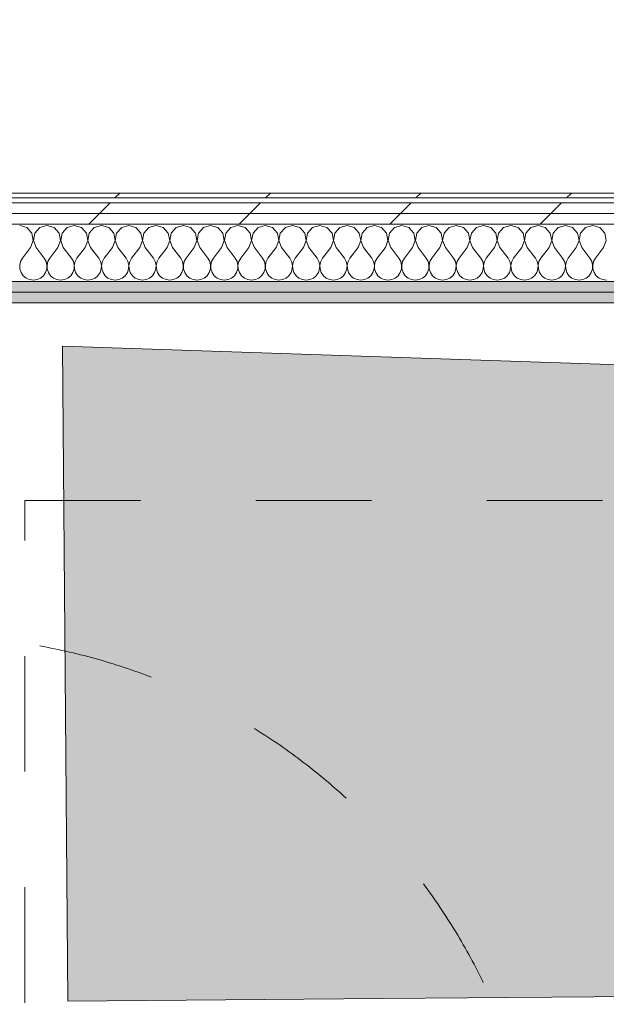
# Model space of a CAD drawing. Header units: millimetres. Extents: x -30280 to 19093, y -17460 to 4378.
# Tile 185 of 188: x -2950 to -2233, y -14665 to -13463. Entities that reach past the tile are written whole.
import ezdxf

# ---------------------------------------------------------------- set-up
doc = ezdxf.new("R2010")
doc.units = ezdxf.units.MM
doc.header["$MEASUREMENT"] = 0
for name, pattern in [('Rayas Pequeñas', [282.222222, 141.111111, -141.111111]), ('Rayas_2', [282.222222, 141.111111, -141.111111]), ('Wipeout_Contour', [1000, 0, -1000])]:
    doc.linetypes.add(name, pattern=pattern)
for name, color, linetype, lineweight in [('Nuevo_01 2D_Mobiliari_Pluma_Nº__101', 252, 'Continuous', 5), ('Nuevo_01_2D Trames_Pluma_Nº__1', 7, 'Continuous', 5), ('Nuevo_01_2D Trames_Pluma_Nº__19', 255, 'Continuous', 9), ('Nuevo_06_COT_Generals_Pluma_Nº__1', 7, 'Continuous', 5), ('Nuevo_08_E_Envans secs_Pluma_Nº__1', 7, 'Continuous', 5)]:
    doc.layers.add(name, color=color, linetype=linetype, lineweight=lineweight)
doc.layers.add('Nuevo_06_COT_Generals', color=7, linetype='Continuous')
doc.layers.add('Nuevo_08_E_Envans secs', color=7, linetype='Continuous')
for name, color, linetype, lineweight, true_color in [('Nuevo_08_E_Envans secs_Pluma_Nº__102', 7, 'Continuous', 5, 0xcccccc), ('Nuevo_08_E_Envans secs_Pluma_Nº__171', 171, 'Continuous', 13, 0xaaaaff), ('Nuevo_08_E_Envans secs_Pluma_Nº__177', 7, 'Continuous', 15, 0xf7e046), ('Nuevo_08_E_Envans secs_Pluma_Nº__79', 7, 'Continuous', 5, 0xaaffd5)]:
    doc.layers.add(name, color=color, linetype=linetype, lineweight=lineweight, true_color=true_color)
doc.styles.add('Estilo_Generado_1', font='txt')
doc.linetypes.add('Sketch', pattern='A,0,[1,A.09 Planta 1. Replanteig1.Shx,S=15.873016,R=0,X=0,Y=4.996e-16],-2000,0', length=2000)
doc.dimstyles.new('Estilo_Generado__1', dxfattribs={"dimtxt": 100, "dimasz": 38, "dimexe": 0.18, "dimexo": 300, "dimgap": 0, "dimtad": 1, "dimtih": 1, "dimtoh": 1, "dimlfac": 0.001, "dimzin": 0, "dimdsep": 46, "dimtxsty": 'Estilo_Generado_1', "dimblk": 'ARROWHEAD_2', "dimblk1": 'ARROWHEAD_2', "dimblk2": 'ARROWHEAD_2', "dimcen": 0.09, "dimclrd": 7, "dimclre": 7, "dimclrt": 7, "dimadec": 0, "dimazin": 0, "dimtfac": 1, "dimtdec": 4, "dimtmove": 0, "dimatfit": 3, "dimfxl": 0, "dimtolj": 1, "dimtzin": 0, "dimarcsym": 0})
pattern_1 = [(45, (0, 0), (-183.8478, 183.8478), [195, -65]), (45, (7e-14, 183.85), (-183.8478, 183.8478), [195, -65])]

# ---------------------------------------------------------------- blocks, each defined once
blk = doc.blocks.new('*X215')
at = {"layer": 'Nuevo_08_E_Envans secs_Pluma_Nº__102', "color": 254, "linetype": 'Continuous', "lineweight": 5, "true_color": 0xcccccc}
for p, q in [((-2941.2, -13716.7), (-2950, -13714.2)), ((-2935.1, -13723.4), (-2941.2, -13716.7)), ((-2925.4, -13716.7), (-2931.6, -13723.4)), ((-2916.7, -13714.2), (-2925.4, -13716.7)), ((-2907.9, -13716.7), (-2916.7, -13714.2)), ((-2901.8, -13723.4), (-2907.9, -13716.7)), ((-2892.1, -13716.7), (-2898.2, -13723.4)), ((-2883.3, -13714.2), (-2892.1, -13716.7)), ((-2874.6, -13716.7), (-2883.3, -13714.2)), ((-2868.4, -13723.4), (-2874.6, -13716.7)), ((-2858.8, -13716.7), (-2864.9, -13723.4)), ((-2850, -13714.2), (-2858.8, -13716.7)), ((-2841.2, -13716.7), (-2850, -13714.2)), ((-2835.1, -13723.4), (-2841.2, -13716.7)), ((-2825.4, -13716.7), (-2831.6, -13723.4)), ((-2816.7, -13714.2), (-2825.4, -13716.7)), ((-2807.9, -13716.7), (-2816.7, -13714.2)), ((-2801.8, -13723.4), (-2807.9, -13716.7)), ((-2792.1, -13716.7), (-2798.2, -13723.4)), ((-2783.3, -13714.2), (-2792.1, -13716.7)), ((-2774.6, -13716.7), (-2783.3, -13714.2)), ((-2768.4, -13723.4), (-2774.6, -13716.7)), ((-2758.8, -13716.7), (-2764.9, -13723.4)), ((-2750, -13714.2), (-2758.8, -13716.7)), ((-2741.2, -13716.7), (-2750, -13714.2)), ((-2735.1, -13723.4), (-2741.2, -13716.7)), ((-2725.4, -13716.7), (-2731.6, -13723.4)), ((-2716.7, -13714.2), (-2725.4, -13716.7)), ((-2707.9, -13716.7), (-2716.7, -13714.2)), ((-2701.8, -13723.4), (-2707.9, -13716.7)), ((-2692.1, -13716.7), (-2698.2, -13723.4)), ((-2683.3, -13714.2), (-2692.1, -13716.7)), ((-2674.6, -13716.7), (-2683.3, -13714.2)), ((-2668.4, -13723.4), (-2674.6, -13716.7)), ((-2658.8, -13716.7), (-2664.9, -13723.4)), ((-2650, -13714.2), (-2658.8, -13716.7)), ((-2641.2, -13716.7), (-2650, -13714.2)), ((-2635.1, -13723.4), (-2641.2, -13716.7)), ((-2625.4, -13716.7), (-2631.6, -13723.4)), ((-2616.7, -13714.2), (-2625.4, -13716.7)), ((-2607.9, -13716.7), (-2616.7, -13714.2)), ((-2601.8, -13723.4), (-2607.9, -13716.7)), ((-2592.1, -13716.7), (-2598.2, -13723.4)), ((-2583.3, -13714.2), (-2592.1, -13716.7)), ((-2574.6, -13716.7), (-2583.3, -13714.2)), ((-2568.4, -13723.4), (-2574.6, -13716.7)), ((-2558.8, -13716.7), (-2564.9, -13723.4)), ((-2550, -13714.2), (-2558.8, -13716.7)), ((-2541.2, -13716.7), (-2550, -13714.2)), ((-2535.1, -13723.4), (-2541.2, -13716.7)), ((-2525.4, -13716.7), (-2531.6, -13723.4)), ((-2516.7, -13714.2), (-2525.4, -13716.7)), ((-2507.9, -13716.7), (-2516.7, -13714.2)), ((-2501.8, -13723.4), (-2507.9, -13716.7)), ((-2492.1, -13716.7), (-2498.2, -13723.4)), ((-2483.3, -13714.2), (-2492.1, -13716.7)), ((-2474.6, -13716.7), (-2483.3, -13714.2)), ((-2468.4, -13723.4), (-2474.6, -13716.7)), ((-2458.8, -13716.7), (-2464.9, -13723.4)), ((-2450, -13714.2), (-2458.8, -13716.7)), ((-2441.2, -13716.7), (-2450, -13714.2)), ((-2435.1, -13723.4), (-2441.2, -13716.7)), ((-2425.4, -13716.7), (-2431.6, -13723.4)), ((-2416.7, -13714.2), (-2425.4, -13716.7)), ((-2407.9, -13716.7), (-2416.7, -13714.2)), ((-2401.8, -13723.4), (-2407.9, -13716.7)), ((-2392.1, -13716.7), (-2398.2, -13723.4)), ((-2383.3, -13714.2), (-2392.1, -13716.7)), ((-2374.6, -13716.7), (-2383.3, -13714.2)), ((-2368.4, -13723.4), (-2374.6, -13716.7)), ((-2358.8, -13716.7), (-2364.9, -13723.4)), ((-2350, -13714.2), (-2358.8, -13716.7)), ((-2341.2, -13716.7), (-2350, -13714.2)), ((-2335.1, -13723.4), (-2341.2, -13716.7)), ((-2325.4, -13716.7), (-2331.6, -13723.4)), ((-2316.7, -13714.2), (-2325.4, -13716.7)), ((-2307.9, -13716.7), (-2316.7, -13714.2)), ((-2301.8, -13723.4), (-2307.9, -13716.7)), ((-2292.1, -13716.7), (-2298.2, -13723.4)), ((-2283.3, -13714.2), (-2292.1, -13716.7)), ((-2274.6, -13716.7), (-2283.3, -13714.2)), ((-2268.4, -13723.4), (-2274.6, -13716.7)), ((-2258.8, -13716.7), (-2264.9, -13723.4)), ((-2250, -13714.2), (-2258.8, -13716.7)), ((-2241.2, -13716.7), (-2250, -13714.2)), ((-2235.1, -13723.4), (-2241.2, -13716.7)), ((-2936.7, -13740.9), (-2933.4, -13732.4)), ((-2933.4, -13732.4), (-2935.1, -13723.4)), ((-2931.6, -13723.4), (-2933.3, -13732.4)), ((-2933.3, -13732.4), (-2930, -13740.9)), ((-2903.3, -13740.9), (-2900.1, -13732.4)), ((-2900.1, -13732.4), (-2901.8, -13723.4)), ((-2898.2, -13723.4), (-2899.9, -13732.4)), ((-2899.9, -13732.4), (-2896.7, -13740.9)), ((-2870, -13740.9), (-2866.7, -13732.4)), ((-2866.7, -13732.4), (-2868.4, -13723.4)), ((-2864.9, -13723.4), (-2866.6, -13732.4)), ((-2866.6, -13732.4), (-2863.3, -13740.9)), ((-2836.7, -13740.9), (-2833.4, -13732.4)), ((-2833.4, -13732.4), (-2835.1, -13723.4)), ((-2831.6, -13723.4), (-2833.3, -13732.4)), ((-2833.3, -13732.4), (-2830, -13740.9)), ((-2803.3, -13740.9), (-2800.1, -13732.4)), ((-2800.1, -13732.4), (-2801.8, -13723.4)), ((-2798.2, -13723.4), (-2799.9, -13732.4)), ((-2799.9, -13732.4), (-2796.7, -13740.9)), ((-2770, -13740.9), (-2766.7, -13732.4)), ((-2766.7, -13732.4), (-2768.4, -13723.4)), ((-2764.9, -13723.4), (-2766.6, -13732.4)), ((-2766.6, -13732.4), (-2763.3, -13740.9)), ((-2736.7, -13740.9), (-2733.4, -13732.4)), ((-2733.4, -13732.4), (-2735.1, -13723.4)), ((-2731.6, -13723.4), (-2733.3, -13732.4)), ((-2733.3, -13732.4), (-2730, -13740.9)), ((-2703.3, -13740.9), (-2700.1, -13732.4)), ((-2700.1, -13732.4), (-2701.8, -13723.4)), ((-2698.2, -13723.4), (-2699.9, -13732.4)), ((-2699.9, -13732.4), (-2696.7, -13740.9)), ((-2670, -13740.9), (-2666.7, -13732.4)), ((-2666.7, -13732.4), (-2668.4, -13723.4)), ((-2664.9, -13723.4), (-2666.6, -13732.4)), ((-2666.6, -13732.4), (-2663.3, -13740.9)), ((-2636.7, -13740.9), (-2633.4, -13732.4)), ((-2633.4, -13732.4), (-2635.1, -13723.4)), ((-2631.6, -13723.4), (-2633.3, -13732.4)), ((-2633.3, -13732.4), (-2630, -13740.9)), ((-2603.3, -13740.9), (-2600.1, -13732.4)), ((-2600.1, -13732.4), (-2601.8, -13723.4)), ((-2598.2, -13723.4), (-2599.9, -13732.4)), ((-2599.9, -13732.4), (-2596.7, -13740.9)), ((-2570, -13740.9), (-2566.7, -13732.4)), ((-2566.7, -13732.4), (-2568.4, -13723.4)), ((-2564.9, -13723.4), (-2566.6, -13732.4)), ((-2566.6, -13732.4), (-2563.3, -13740.9)), ((-2536.7, -13740.9), (-2533.4, -13732.4)), ((-2533.4, -13732.4), (-2535.1, -13723.4)), ((-2531.6, -13723.4), (-2533.3, -13732.4)), ((-2533.3, -13732.4), (-2530, -13740.9)), ((-2503.3, -13740.9), (-2500.1, -13732.4)), ((-2500.1, -13732.4), (-2501.8, -13723.4)), ((-2498.2, -13723.4), (-2499.9, -13732.4)), ((-2499.9, -13732.4), (-2496.7, -13740.9)), ((-2470, -13740.9), (-2466.7, -13732.4)), ((-2466.7, -13732.4), (-2468.4, -13723.4)), ((-2464.9, -13723.4), (-2466.6, -13732.4)), ((-2466.6, -13732.4), (-2463.3, -13740.9)), ((-2436.7, -13740.9), (-2433.4, -13732.4)), ((-2433.4, -13732.4), (-2435.1, -13723.4)), ((-2431.6, -13723.4), (-2433.3, -13732.4)), ((-2433.3, -13732.4), (-2430, -13740.9)), ((-2403.3, -13740.9), (-2400.1, -13732.4)), ((-2400.1, -13732.4), (-2401.8, -13723.4)), ((-2398.2, -13723.4), (-2399.9, -13732.4)), ((-2399.9, -13732.4), (-2396.7, -13740.9)), ((-2370, -13740.9), (-2366.7, -13732.4)), ((-2366.7, -13732.4), (-2368.4, -13723.4)), ((-2364.9, -13723.4), (-2366.6, -13732.4)), ((-2366.6, -13732.4), (-2363.3, -13740.9)), ((-2336.7, -13740.9), (-2333.4, -13732.4)), ((-2333.4, -13732.4), (-2335.1, -13723.4)), ((-2331.6, -13723.4), (-2333.3, -13732.4)), ((-2333.3, -13732.4), (-2330, -13740.9)), ((-2303.3, -13740.9), (-2300.1, -13732.4)), ((-2300.1, -13732.4), (-2301.8, -13723.4)), ((-2298.2, -13723.4), (-2299.9, -13732.4)), ((-2299.9, -13732.4), (-2296.7, -13740.9)), ((-2270, -13740.9), (-2266.7, -13732.4)), ((-2266.7, -13732.4), (-2268.4, -13723.4)), ((-2264.9, -13723.4), (-2266.6, -13732.4)), ((-2266.6, -13732.4), (-2263.3, -13740.9)), ((-2236.7, -13740.9), (-2233.4, -13732.4)), ((-2233.4, -13732.4), (-2235.1, -13723.4)), ((-2936.7, -13740.9), (-2946.7, -13754.2)), ((-2930, -13740.9), (-2920, -13754.2)), ((-2903.3, -13740.9), (-2913.3, -13754.2)), ((-2896.7, -13740.9), (-2886.7, -13754.2)), ((-2870, -13740.9), (-2880, -13754.2)), ((-2863.3, -13740.9), (-2853.3, -13754.2)), ((-2836.7, -13740.9), (-2846.7, -13754.2)), ((-2830, -13740.9), (-2820, -13754.2)), ((-2803.3, -13740.9), (-2813.3, -13754.2)), ((-2796.7, -13740.9), (-2786.7, -13754.2)), ((-2770, -13740.9), (-2780, -13754.2)), ((-2763.3, -13740.9), (-2753.3, -13754.2)), ((-2736.7, -13740.9), (-2746.7, -13754.2)), ((-2730, -13740.9), (-2720, -13754.2)), ((-2703.3, -13740.9), (-2713.3, -13754.2)), ((-2696.7, -13740.9), (-2686.7, -13754.2)), ((-2670, -13740.9), (-2680, -13754.2)), ((-2663.3, -13740.9), (-2653.3, -13754.2)), ((-2636.7, -13740.9), (-2646.7, -13754.2)), ((-2630, -13740.9), (-2620, -13754.2)), ((-2603.3, -13740.9), (-2613.3, -13754.2)), ((-2596.7, -13740.9), (-2586.7, -13754.2)), ((-2570, -13740.9), (-2580, -13754.2)), ((-2563.3, -13740.9), (-2553.3, -13754.2)), ((-2536.7, -13740.9), (-2546.7, -13754.2)), ((-2530, -13740.9), (-2520, -13754.2)), ((-2503.3, -13740.9), (-2513.3, -13754.2)), ((-2496.7, -13740.9), (-2486.7, -13754.2)), ((-2470, -13740.9), (-2480, -13754.2)), ((-2463.3, -13740.9), (-2453.3, -13754.2)), ((-2436.7, -13740.9), (-2446.7, -13754.2)), ((-2430, -13740.9), (-2420, -13754.2)), ((-2403.3, -13740.9), (-2413.3, -13754.2)), ((-2396.7, -13740.9), (-2386.7, -13754.2)), ((-2370, -13740.9), (-2380, -13754.2)), ((-2363.3, -13740.9), (-2353.3, -13754.2)), ((-2336.7, -13740.9), (-2346.7, -13754.2)), ((-2330, -13740.9), (-2320, -13754.2)), ((-2303.3, -13740.9), (-2313.3, -13754.2)), ((-2296.7, -13740.9), (-2286.7, -13754.2)), ((-2270, -13740.9), (-2280, -13754.2)), ((-2263.3, -13740.9), (-2253.3, -13754.2)), ((-2236.7, -13740.9), (-2246.7, -13754.2)), ((-2948.9, -13758.3), (-2949.9, -13762.7)), ((-2946.7, -13754.2), (-2948.9, -13758.3)), ((-2917.8, -13758.3), (-2920, -13754.2)), ((-2916.7, -13762.7), (-2917.8, -13758.3)), ((-2915.6, -13758.3), (-2916.6, -13762.7)), ((-2913.3, -13754.2), (-2915.6, -13758.3)), ((-2884.4, -13758.3), (-2886.7, -13754.2)), ((-2883.4, -13762.7), (-2884.4, -13758.3)), ((-2882.2, -13758.3), (-2883.3, -13762.7)), ((-2880, -13754.2), (-2882.2, -13758.3)), ((-2851.1, -13758.3), (-2853.3, -13754.2)), ((-2850.1, -13762.7), (-2851.1, -13758.3)), ((-2848.9, -13758.3), (-2849.9, -13762.7)), ((-2846.7, -13754.2), (-2848.9, -13758.3)), ((-2817.8, -13758.3), (-2820, -13754.2)), ((-2816.7, -13762.7), (-2817.8, -13758.3)), ((-2815.6, -13758.3), (-2816.6, -13762.7)), ((-2813.3, -13754.2), (-2815.6, -13758.3)), ((-2784.4, -13758.3), (-2786.7, -13754.2)), ((-2783.4, -13762.7), (-2784.4, -13758.3)), ((-2782.2, -13758.3), (-2783.3, -13762.7)), ((-2780, -13754.2), (-2782.2, -13758.3)), ((-2751.1, -13758.3), (-2753.3, -13754.2)), ((-2750.1, -13762.7), (-2751.1, -13758.3)), ((-2748.9, -13758.3), (-2749.9, -13762.7)), ((-2746.7, -13754.2), (-2748.9, -13758.3)), ((-2717.8, -13758.3), (-2720, -13754.2)), ((-2716.7, -13762.7), (-2717.8, -13758.3)), ((-2715.6, -13758.3), (-2716.6, -13762.7)), ((-2713.3, -13754.2), (-2715.6, -13758.3)), ((-2684.4, -13758.3), (-2686.7, -13754.2)), ((-2683.4, -13762.7), (-2684.4, -13758.3)), ((-2682.2, -13758.3), (-2683.3, -13762.7)), ((-2680, -13754.2), (-2682.2, -13758.3)), ((-2651.1, -13758.3), (-2653.3, -13754.2)), ((-2650.1, -13762.7), (-2651.1, -13758.3)), ((-2648.9, -13758.3), (-2649.9, -13762.7)), ((-2646.7, -13754.2), (-2648.9, -13758.3)), ((-2617.8, -13758.3), (-2620, -13754.2)), ((-2616.7, -13762.7), (-2617.8, -13758.3)), ((-2615.6, -13758.3), (-2616.6, -13762.7)), ((-2613.3, -13754.2), (-2615.6, -13758.3)), ((-2584.4, -13758.3), (-2586.7, -13754.2)), ((-2583.4, -13762.7), (-2584.4, -13758.3)), ((-2582.2, -13758.3), (-2583.3, -13762.7)), ((-2580, -13754.2), (-2582.2, -13758.3)), ((-2551.1, -13758.3), (-2553.3, -13754.2)), ((-2550.1, -13762.7), (-2551.1, -13758.3)), ((-2548.9, -13758.3), (-2549.9, -13762.7)), ((-2546.7, -13754.2), (-2548.9, -13758.3)), ((-2517.8, -13758.3), (-2520, -13754.2)), ((-2516.7, -13762.7), (-2517.8, -13758.3)), ((-2515.6, -13758.3), (-2516.6, -13762.7)), ((-2513.3, -13754.2), (-2515.6, -13758.3)), ((-2484.4, -13758.3), (-2486.7, -13754.2)), ((-2483.4, -13762.7), (-2484.4, -13758.3)), ((-2482.2, -13758.3), (-2483.3, -13762.7)), ((-2480, -13754.2), (-2482.2, -13758.3)), ((-2451.1, -13758.3), (-2453.3, -13754.2)), ((-2450.1, -13762.7), (-2451.1, -13758.3)), ((-2448.9, -13758.3), (-2449.9, -13762.7)), ((-2446.7, -13754.2), (-2448.9, -13758.3)), ((-2417.8, -13758.3), (-2420, -13754.2)), ((-2416.7, -13762.7), (-2417.8, -13758.3)), ((-2415.6, -13758.3), (-2416.6, -13762.7)), ((-2413.3, -13754.2), (-2415.6, -13758.3)), ((-2384.4, -13758.3), (-2386.7, -13754.2)), ((-2383.4, -13762.7), (-2384.4, -13758.3)), ((-2382.2, -13758.3), (-2383.3, -13762.7)), ((-2380, -13754.2), (-2382.2, -13758.3)), ((-2351.1, -13758.3), (-2353.3, -13754.2)), ((-2350.1, -13762.7), (-2351.1, -13758.3)), ((-2348.9, -13758.3), (-2349.9, -13762.7)), ((-2346.7, -13754.2), (-2348.9, -13758.3)), ((-2317.8, -13758.3), (-2320, -13754.2)), ((-2316.7, -13762.7), (-2317.8, -13758.3)), ((-2315.6, -13758.3), (-2316.6, -13762.7)), ((-2313.3, -13754.2), (-2315.6, -13758.3)), ((-2284.4, -13758.3), (-2286.7, -13754.2)), ((-2283.4, -13762.7), (-2284.4, -13758.3)), ((-2282.2, -13758.3), (-2283.3, -13762.7)), ((-2280, -13754.2), (-2282.2, -13758.3)), ((-2251.1, -13758.3), (-2253.3, -13754.2)), ((-2250.1, -13762.7), (-2251.1, -13758.3)), ((-2248.9, -13758.3), (-2249.9, -13762.7)), ((-2246.7, -13754.2), (-2248.9, -13758.3)), ((-2949.9, -13762.7), (-2949.7, -13767.3)), ((-2949.7, -13767.3), (-2948.2, -13771.7)), ((-2918.4, -13771.7), (-2917, -13767.3)), ((-2917, -13767.3), (-2916.7, -13762.7)), ((-2916.6, -13762.7), (-2916.4, -13767.3)), ((-2916.4, -13767.3), (-2914.9, -13771.7)), ((-2885.1, -13771.7), (-2883.6, -13767.3)), ((-2883.6, -13767.3), (-2883.4, -13762.7)), ((-2883.3, -13762.7), (-2883, -13767.3)), ((-2883, -13767.3), (-2881.6, -13771.7)), ((-2851.8, -13771.7), (-2850.3, -13767.3)), ((-2850.3, -13767.3), (-2850.1, -13762.7)), ((-2849.9, -13762.7), (-2849.7, -13767.3)), ((-2849.7, -13767.3), (-2848.2, -13771.7)), ((-2818.4, -13771.7), (-2817, -13767.3)), ((-2817, -13767.3), (-2816.7, -13762.7)), ((-2816.6, -13762.7), (-2816.4, -13767.3)), ((-2816.4, -13767.3), (-2814.9, -13771.7)), ((-2785.1, -13771.7), (-2783.6, -13767.3)), ((-2783.6, -13767.3), (-2783.4, -13762.7)), ((-2783.3, -13762.7), (-2783, -13767.3)), ((-2783, -13767.3), (-2781.6, -13771.7)), ((-2751.8, -13771.7), (-2750.3, -13767.3)), ((-2750.3, -13767.3), (-2750.1, -13762.7)), ((-2749.9, -13762.7), (-2749.7, -13767.3)), ((-2749.7, -13767.3), (-2748.2, -13771.7)), ((-2718.4, -13771.7), (-2717, -13767.3)), ((-2717, -13767.3), (-2716.7, -13762.7)), ((-2716.6, -13762.7), (-2716.4, -13767.3)), ((-2716.4, -13767.3), (-2714.9, -13771.7)), ((-2685.1, -13771.7), (-2683.6, -13767.3)), ((-2683.6, -13767.3), (-2683.4, -13762.7)), ((-2683.3, -13762.7), (-2683, -13767.3)), ((-2683, -13767.3), (-2681.6, -13771.7)), ((-2651.8, -13771.7), (-2650.3, -13767.3)), ((-2650.3, -13767.3), (-2650.1, -13762.7)), ((-2649.9, -13762.7), (-2649.7, -13767.3)), ((-2649.7, -13767.3), (-2648.2, -13771.7)), ((-2618.4, -13771.7), (-2617, -13767.3)), ((-2617, -13767.3), (-2616.7, -13762.7)), ((-2616.6, -13762.7), (-2616.4, -13767.3)), ((-2616.4, -13767.3), (-2614.9, -13771.7)), ((-2585.1, -13771.7), (-2583.6, -13767.3)), ((-2583.6, -13767.3), (-2583.4, -13762.7)), ((-2583.3, -13762.7), (-2583, -13767.3)), ((-2583, -13767.3), (-2581.6, -13771.7)), ((-2551.8, -13771.7), (-2550.3, -13767.3)), ((-2550.3, -13767.3), (-2550.1, -13762.7)), ((-2549.9, -13762.7), (-2549.7, -13767.3)), ((-2549.7, -13767.3), (-2548.2, -13771.7)), ((-2518.4, -13771.7), (-2517, -13767.3)), ((-2517, -13767.3), (-2516.7, -13762.7)), ((-2516.6, -13762.7), (-2516.4, -13767.3)), ((-2516.4, -13767.3), (-2514.9, -13771.7)), ((-2485.1, -13771.7), (-2483.6, -13767.3)), ((-2483.6, -13767.3), (-2483.4, -13762.7)), ((-2483.3, -13762.7), (-2483, -13767.3)), ((-2483, -13767.3), (-2481.6, -13771.7)), ((-2451.8, -13771.7), (-2450.3, -13767.3)), ((-2450.3, -13767.3), (-2450.1, -13762.7)), ((-2449.9, -13762.7), (-2449.7, -13767.3)), ((-2449.7, -13767.3), (-2448.2, -13771.7)), ((-2418.4, -13771.7), (-2417, -13767.3)), ((-2417, -13767.3), (-2416.7, -13762.7)), ((-2416.6, -13762.7), (-2416.4, -13767.3)), ((-2416.4, -13767.3), (-2414.9, -13771.7)), ((-2385.1, -13771.7), (-2383.6, -13767.3)), ((-2383.6, -13767.3), (-2383.4, -13762.7)), ((-2383.3, -13762.7), (-2383, -13767.3)), ((-2383, -13767.3), (-2381.6, -13771.7)), ((-2351.8, -13771.7), (-2350.3, -13767.3)), ((-2350.3, -13767.3), (-2350.1, -13762.7)), ((-2349.9, -13762.7), (-2349.7, -13767.3)), ((-2349.7, -13767.3), (-2348.2, -13771.7)), ((-2318.4, -13771.7), (-2317, -13767.3)), ((-2317, -13767.3), (-2316.7, -13762.7)), ((-2316.6, -13762.7), (-2316.4, -13767.3)), ((-2316.4, -13767.3), (-2314.9, -13771.7)), ((-2285.1, -13771.7), (-2283.6, -13767.3)), ((-2283.6, -13767.3), (-2283.4, -13762.7)), ((-2283.3, -13762.7), (-2283, -13767.3)), ((-2283, -13767.3), (-2281.6, -13771.7)), ((-2251.8, -13771.7), (-2250.3, -13767.3)), ((-2250.3, -13767.3), (-2250.1, -13762.7)), ((-2249.9, -13762.7), (-2249.7, -13767.3)), ((-2249.7, -13767.3), (-2248.2, -13771.7)), ((-2948.2, -13771.7), (-2945.6, -13775.5)), ((-2945.6, -13775.5), (-2942.1, -13778.4)), ((-2942.1, -13778.4), (-2937.9, -13780.3)), ((-2937.9, -13780.3), (-2933.3, -13780.9)), ((-2933.3, -13780.9), (-2928.8, -13780.3)), ((-2928.8, -13780.3), (-2924.6, -13778.4)), ((-2924.6, -13778.4), (-2921, -13775.5)), ((-2921, -13775.5), (-2918.4, -13771.7)), ((-2914.9, -13771.7), (-2912.3, -13775.5)), ((-2912.3, -13775.5), (-2908.8, -13778.4)), ((-2908.8, -13778.4), (-2904.6, -13780.3)), ((-2904.6, -13780.3), (-2900, -13780.9)), ((-2900, -13780.9), (-2895.4, -13780.3)), ((-2895.4, -13780.3), (-2891.2, -13778.4)), ((-2891.2, -13778.4), (-2887.7, -13775.5)), ((-2887.7, -13775.5), (-2885.1, -13771.7)), ((-2881.6, -13771.7), (-2879, -13775.5)), ((-2879, -13775.5), (-2875.4, -13778.4)), ((-2875.4, -13778.4), (-2871.2, -13780.3)), ((-2871.2, -13780.3), (-2866.7, -13780.9)), ((-2866.7, -13780.9), (-2862.1, -13780.3)), ((-2862.1, -13780.3), (-2857.9, -13778.4)), ((-2857.9, -13778.4), (-2854.4, -13775.5)), ((-2854.4, -13775.5), (-2851.8, -13771.7)), ((-2848.2, -13771.7), (-2845.6, -13775.5)), ((-2845.6, -13775.5), (-2842.1, -13778.4)), ((-2842.1, -13778.4), (-2837.9, -13780.3)), ((-2837.9, -13780.3), (-2833.3, -13780.9)), ((-2833.3, -13780.9), (-2828.8, -13780.3)), ((-2828.8, -13780.3), (-2824.6, -13778.4)), ((-2824.6, -13778.4), (-2821, -13775.5)), ((-2821, -13775.5), (-2818.4, -13771.7)), ((-2814.9, -13771.7), (-2812.3, -13775.5)), ((-2812.3, -13775.5), (-2808.8, -13778.4)), ((-2808.8, -13778.4), (-2804.6, -13780.3)), ((-2804.6, -13780.3), (-2800, -13780.9)), ((-2800, -13780.9), (-2795.4, -13780.3)), ((-2795.4, -13780.3), (-2791.2, -13778.4)), ((-2791.2, -13778.4), (-2787.7, -13775.5)), ((-2787.7, -13775.5), (-2785.1, -13771.7)), ((-2781.6, -13771.7), (-2779, -13775.5)), ((-2779, -13775.5), (-2775.4, -13778.4)), ((-2775.4, -13778.4), (-2771.2, -13780.3)), ((-2771.2, -13780.3), (-2766.7, -13780.9)), ((-2766.7, -13780.9), (-2762.1, -13780.3)), ((-2762.1, -13780.3), (-2757.9, -13778.4)), ((-2757.9, -13778.4), (-2754.4, -13775.5)), ((-2754.4, -13775.5), (-2751.8, -13771.7)), ((-2748.2, -13771.7), (-2745.6, -13775.5)), ((-2745.6, -13775.5), (-2742.1, -13778.4)), ((-2742.1, -13778.4), (-2737.9, -13780.3)), ((-2737.9, -13780.3), (-2733.3, -13780.9)), ((-2733.3, -13780.9), (-2728.8, -13780.3)), ((-2728.8, -13780.3), (-2724.6, -13778.4)), ((-2724.6, -13778.4), (-2721, -13775.5)), ((-2721, -13775.5), (-2718.4, -13771.7)), ((-2714.9, -13771.7), (-2712.3, -13775.5)), ((-2712.3, -13775.5), (-2708.8, -13778.4)), ((-2708.8, -13778.4), (-2704.6, -13780.3)), ((-2704.6, -13780.3), (-2700, -13780.9)), ((-2700, -13780.9), (-2695.4, -13780.3)), ((-2695.4, -13780.3), (-2691.2, -13778.4)), ((-2691.2, -13778.4), (-2687.7, -13775.5)), ((-2687.7, -13775.5), (-2685.1, -13771.7)), ((-2681.6, -13771.7), (-2679, -13775.5)), ((-2679, -13775.5), (-2675.4, -13778.4)), ((-2675.4, -13778.4), (-2671.2, -13780.3)), ((-2671.2, -13780.3), (-2666.7, -13780.9)), ((-2666.7, -13780.9), (-2662.1, -13780.3)), ((-2662.1, -13780.3), (-2657.9, -13778.4)), ((-2657.9, -13778.4), (-2654.4, -13775.5)), ((-2654.4, -13775.5), (-2651.8, -13771.7)), ((-2648.2, -13771.7), (-2645.6, -13775.5)), ((-2645.6, -13775.5), (-2642.1, -13778.4)), ((-2642.1, -13778.4), (-2637.9, -13780.3)), ((-2637.9, -13780.3), (-2633.3, -13780.9)), ((-2633.3, -13780.9), (-2628.8, -13780.3)), ((-2628.8, -13780.3), (-2624.6, -13778.4)), ((-2624.6, -13778.4), (-2621, -13775.5)), ((-2621, -13775.5), (-2618.4, -13771.7)), ((-2614.9, -13771.7), (-2612.3, -13775.5)), ((-2612.3, -13775.5), (-2608.8, -13778.4)), ((-2608.8, -13778.4), (-2604.6, -13780.3)), ((-2604.6, -13780.3), (-2600, -13780.9)), ((-2600, -13780.9), (-2595.4, -13780.3)), ((-2595.4, -13780.3), (-2591.2, -13778.4)), ((-2591.2, -13778.4), (-2587.7, -13775.5)), ((-2587.7, -13775.5), (-2585.1, -13771.7)), ((-2581.6, -13771.7), (-2579, -13775.5)), ((-2579, -13775.5), (-2575.4, -13778.4)), ((-2575.4, -13778.4), (-2571.2, -13780.3)), ((-2571.2, -13780.3), (-2566.7, -13780.9)), ((-2566.7, -13780.9), (-2562.1, -13780.3)), ((-2562.1, -13780.3), (-2557.9, -13778.4)), ((-2557.9, -13778.4), (-2554.4, -13775.5)), ((-2554.4, -13775.5), (-2551.8, -13771.7)), ((-2548.2, -13771.7), (-2545.6, -13775.5)), ((-2545.6, -13775.5), (-2542.1, -13778.4)), ((-2542.1, -13778.4), (-2537.9, -13780.3)), ((-2537.9, -13780.3), (-2533.3, -13780.9)), ((-2533.3, -13780.9), (-2528.8, -13780.3)), ((-2528.8, -13780.3), (-2524.6, -13778.4)), ((-2524.6, -13778.4), (-2521, -13775.5)), ((-2521, -13775.5), (-2518.4, -13771.7)), ((-2514.9, -13771.7), (-2512.3, -13775.5)), ((-2512.3, -13775.5), (-2508.8, -13778.4)), ((-2508.8, -13778.4), (-2504.6, -13780.3)), ((-2504.6, -13780.3), (-2500, -13780.9)), ((-2500, -13780.9), (-2495.4, -13780.3)), ((-2495.4, -13780.3), (-2491.2, -13778.4)), ((-2491.2, -13778.4), (-2487.7, -13775.5)), ((-2487.7, -13775.5), (-2485.1, -13771.7)), ((-2481.6, -13771.7), (-2479, -13775.5)), ((-2479, -13775.5), (-2475.4, -13778.4)), ((-2475.4, -13778.4), (-2471.2, -13780.3)), ((-2471.2, -13780.3), (-2466.7, -13780.9)), ((-2466.7, -13780.9), (-2462.1, -13780.3)), ((-2462.1, -13780.3), (-2457.9, -13778.4)), ((-2457.9, -13778.4), (-2454.4, -13775.5)), ((-2454.4, -13775.5), (-2451.8, -13771.7)), ((-2448.2, -13771.7), (-2445.6, -13775.5)), ((-2445.6, -13775.5), (-2442.1, -13778.4)), ((-2442.1, -13778.4), (-2437.9, -13780.3)), ((-2437.9, -13780.3), (-2433.3, -13780.9)), ((-2433.3, -13780.9), (-2428.8, -13780.3)), ((-2428.8, -13780.3), (-2424.6, -13778.4)), ((-2424.6, -13778.4), (-2421, -13775.5)), ((-2421, -13775.5), (-2418.4, -13771.7)), ((-2414.9, -13771.7), (-2412.3, -13775.5)), ((-2412.3, -13775.5), (-2408.8, -13778.4)), ((-2408.8, -13778.4), (-2404.6, -13780.3)), ((-2404.6, -13780.3), (-2400, -13780.9)), ((-2400, -13780.9), (-2395.4, -13780.3)), ((-2395.4, -13780.3), (-2391.2, -13778.4)), ((-2391.2, -13778.4), (-2387.7, -13775.5)), ((-2387.7, -13775.5), (-2385.1, -13771.7)), ((-2381.6, -13771.7), (-2379, -13775.5)), ((-2379, -13775.5), (-2375.4, -13778.4)), ((-2375.4, -13778.4), (-2371.2, -13780.3)), ((-2371.2, -13780.3), (-2366.7, -13780.9)), ((-2366.7, -13780.9), (-2362.1, -13780.3)), ((-2362.1, -13780.3), (-2357.9, -13778.4)), ((-2357.9, -13778.4), (-2354.4, -13775.5)), ((-2354.4, -13775.5), (-2351.8, -13771.7)), ((-2348.2, -13771.7), (-2345.6, -13775.5)), ((-2345.6, -13775.5), (-2342.1, -13778.4)), ((-2342.1, -13778.4), (-2337.9, -13780.3)), ((-2337.9, -13780.3), (-2333.3, -13780.9)), ((-2333.3, -13780.9), (-2328.8, -13780.3)), ((-2328.8, -13780.3), (-2324.6, -13778.4)), ((-2324.6, -13778.4), (-2321, -13775.5)), ((-2321, -13775.5), (-2318.4, -13771.7)), ((-2314.9, -13771.7), (-2312.3, -13775.5)), ((-2312.3, -13775.5), (-2308.8, -13778.4)), ((-2308.8, -13778.4), (-2304.6, -13780.3)), ((-2304.6, -13780.3), (-2300, -13780.9)), ((-2300, -13780.9), (-2295.4, -13780.3)), ((-2295.4, -13780.3), (-2291.2, -13778.4)), ((-2291.2, -13778.4), (-2287.7, -13775.5)), ((-2287.7, -13775.5), (-2285.1, -13771.7)), ((-2281.6, -13771.7), (-2279, -13775.5)), ((-2279, -13775.5), (-2275.4, -13778.4)), ((-2275.4, -13778.4), (-2271.2, -13780.3)), ((-2271.2, -13780.3), (-2266.7, -13780.9)), ((-2266.7, -13780.9), (-2262.1, -13780.3)), ((-2262.1, -13780.3), (-2257.9, -13778.4)), ((-2257.9, -13778.4), (-2254.4, -13775.5)), ((-2254.4, -13775.5), (-2251.8, -13771.7)), ((-2248.2, -13771.7), (-2245.6, -13775.5)), ((-2245.6, -13775.5), (-2242.1, -13778.4)), ((-2242.1, -13778.4), (-2237.9, -13780.3)), ((-2237.9, -13780.3), (-2233.3, -13780.9))]:
    blk.add_line(p, q, dxfattribs=at)
blk = doc.blocks.new('Muro_76_1', base_point=(-1687, -13808.6))
at = {"layer": 'Nuevo_08_E_Envans secs_Pluma_Nº__79', "linetype": 'Continuous', "lineweight": 5, "true_color": 0xaaffd5}
for points in [[(-3827.1, -13795.6), (-1674, -13795.6), (-1674, -13782.6), (-3827.1, -13782.6)], [(-3814.1, -13808.6), (-1687, -13808.6), (-1687, -13795.6), (-3814.1, -13795.6)]]:
    blk.add_hatch(color=121, dxfattribs=at).paths.add_polyline_path(points)
at = {"layer": 'Nuevo_08_E_Envans secs_Pluma_Nº__1', "color": 7, "linetype": 'Continuous', "lineweight": 5}
for p, q in [((-1674, -13782.6), (-3827.1, -13782.6)), ((-1687, -13795.6), (-3814.1, -13795.6))]:
    blk.add_line(p, q, dxfattribs=at)
at = {"layer": 'Nuevo_08_E_Envans secs_Pluma_Nº__1', "color": 7, "linetype": 'Continuous', "lineweight": 5, "flags": 128}
blk.add_lwpolyline([(-3814.1, -13808.6), (-1687, -13808.6)], dxfattribs=at)
at = {"color": 254, "linetype": 'Wipeout_Contour', "lineweight": 0, "ltscale": 56046.815593}
blk.add_wipeout([(-4024.3, -13680.6), (-1558.9, -13680.6), (-1558.9, -13674.6), (-4024.3, -13674.6)], dxfattribs=at).dxf.layer = 'Nuevo_08_E_Envans secs'
at = {"layer": 'Nuevo_08_E_Envans secs_Pluma_Nº__171', "linetype": 'Continuous', "lineweight": 13, "true_color": 0xaaaaff}
h = blk.add_hatch(dxfattribs=at)
h.set_pattern_fill('Panellat_HPL_0001', color=161, style=0, pattern_type=2)
h.set_pattern_definition(pattern_1)
h.paths.add_polyline_path([(-4024.3, -13680.6), (-1558.9, -13680.6), (-1558.9, -13674.6), (-4024.3, -13674.6)])
at = {"layer": 'Nuevo_08_E_Envans secs_Pluma_Nº__1', "color": 7, "linetype": 'Continuous', "lineweight": 5, "flags": 128}
blk.add_lwpolyline([(-1558.9, -13674.6), (-4024.3, -13674.6)], dxfattribs=at)
at = {"color": 254, "linetype": 'Wipeout_Contour', "lineweight": 0, "ltscale": 56111.684151}
blk.add_wipeout([(-4024.3, -13699.6), (-1577.9, -13699.6), (-1577.9, -13686.6), (-4024.3, -13686.6)], dxfattribs=at).dxf.layer = 'Nuevo_08_E_Envans secs'
at = {"layer": 'Nuevo_08_E_Envans secs_Pluma_Nº__177', "linetype": 'Continuous', "lineweight": 15, "true_color": 0xf7e046}
h = blk.add_hatch(dxfattribs=at)
h.set_pattern_fill('Panellat_HPL_0001', color=53, style=0, pattern_type=2)
h.set_pattern_definition(pattern_1)
h.paths.add_polyline_path([(-4024.3, -13699.6), (-1577.9, -13699.6), (-1577.9, -13686.6), (-4024.3, -13686.6)])
at = {"layer": 'Nuevo_08_E_Envans secs_Pluma_Nº__1', "color": 7, "linetype": 'Continuous', "lineweight": 5}
for p, q in [((-1564.9, -13680.6), (-4024.3, -13680.6)), ((-1577.9, -13686.6), (-4024.3, -13686.6))]:
    blk.add_line(p, q, dxfattribs=at)
at = {"color": 254, "linetype": 'Wipeout_Contour', "lineweight": 0, "ltscale": 56165.447628}
blk.add_wipeout([(-4024.3, -13712.6), (-1590.9, -13712.6), (-1590.9, -13699.6), (-4024.3, -13699.6)], dxfattribs=at).dxf.layer = 'Nuevo_08_E_Envans secs'
at = {"layer": 'Nuevo_08_E_Envans secs_Pluma_Nº__177', "linetype": 'Continuous', "lineweight": 15, "true_color": 0xf7e046}
h = blk.add_hatch(dxfattribs=at)
h.set_pattern_fill('Panellat_HPL_0001', color=53, style=0, pattern_type=2)
h.set_pattern_definition(pattern_1)
h.paths.add_polyline_path([(-4024.3, -13712.6), (-1590.9, -13712.6), (-1590.9, -13699.6), (-4024.3, -13699.6)])
at = {"layer": 'Nuevo_08_E_Envans secs_Pluma_Nº__1', "color": 7, "linetype": 'Continuous', "lineweight": 5}
for p, q in [((-1590.9, -13699.6), (-4024.3, -13699.6)), ((-1660.9, -13712.6), (-3840, -13712.6))]:
    blk.add_line(p, q, dxfattribs=at)
at = {"layer": 'Nuevo_08_E_Envans secs', "color": 7, "lineweight": 20}
blk.add_blockref('*X215', (0, 0), dxfattribs=at)
blk = doc.blocks.new('*D672')
at = {"layer": 'Nuevo_06_COT_Generals_Pluma_Nº__1', "color": 7, "linetype": 'Continuous', "lineweight": 5}
for p, q in [((-1552.9, -12989), (-1552.9, -12804)), ((-10639.9, -13374.6), (-10639.9, -12914)), ((-10625.4, -12926.5), (-10654.3, -12976.5)), ((-1567.3, -12976.5), (-1538.5, -12926.5)), ((-10664.3, -12951.5), (-10639.9, -12951.5)), ((-10639.9, -12951.5), (-1552.9, -12951.5)), ((-1552.9, -12951.5), (-1528.4, -12951.5))]:
    blk.add_line(p, q, dxfattribs=at)
at = {"layer": 'Nuevo_06_COT_Generals_Pluma_Nº__1', "color": 7, "lineweight": 5, "insert": (-6233.8, -12931.5), "char_height": 100, "attachment_point": 7, "style": 'Estilo_Generado_1'}
blk.add_mtext('\\A1;{\\pql;\\fGotham Book|b0|i0|c0|p0;\\W1.000000;9,09}', dxfattribs=at)
blk = doc.blocks.new('ARROWHEAD_2')
at = {"color": 0, "linetype": 'Continuous', "lineweight": 0}
for p, q in [((-0.378, -0.655), (0.378, 0.655)), ((0, 0), (-1, 0))]:
    blk.add_line(p, q, dxfattribs=at)

msp = doc.modelspace()

# ---------------------------------------------------------------- hatches: boundary and pattern name
at = {"layer": 'Nuevo_01_2D Trames_Pluma_Nº__19', "linetype": 'Continuous', "lineweight": 0, "true_color": 0x7f7f7f}
msp.add_hatch(color=8, dxfattribs=at).paths.add_polyline_path([(-1887.861, -13895.526), (-2897.517, -13861.76), (-2891.02, -14661.654), (-2505.967, -14658.527), (-1887.861, -14653.506)])

# ---------------------------------------------------------------- linework, layer by layer
at = {"layer": 'Nuevo_01 2D_Mobiliari_Pluma_Nº__101', "color": 252, "linetype": 'Rayas Pequeñas', "lineweight": 5}
msp.add_circle((-3058.673, -14965.967), 750, dxfattribs=at)
at = {"layer": 'Nuevo_01_2D Trames_Pluma_Nº__1', "color": 7, "linetype": 'Sketch', "lineweight": 5, "flags": 128}
msp.add_lwpolyline([(-1887.861, -13895.526), (-2897.517, -13861.76), (-2891.02, -14661.654), (-2505.967, -14658.527), (-1887.861, -14653.506)], close=True, dxfattribs=at)
at = {"layer": 'Nuevo_01_2D Trames_Pluma_Nº__1', "color": 7, "linetype": 'Rayas_2', "lineweight": 5, "flags": 128}
msp.add_lwpolyline([(-2943.571, -14050.194), (-1743.571, -14050.194), (-1743.571, -14850.194), (-2943.571, -14850.194)], close=True, dxfattribs=at)

# ---------------------------------------------------------------- next in the draw order: block references
at = {"layer": 'Nuevo_08_E_Envans secs', "color": 7, "lineweight": 20}
msp.add_blockref('Muro_76_1', (-1686.993, -13808.561), dxfattribs=at)

# ---------------------------------------------------------------- next in the draw order: dimensions: what is measured, and where the dimension line sits
at = {"layer": 'Nuevo_06_COT_Generals', "color": 7, "linetype": 'Continuous', "lineweight": 5}
dim = msp.add_linear_dim(base=(-1552.894, -12951.503), p1=(-10639.873, -13674.561), p2=(-1552.894, -12503.976), dimstyle='Estilo_Generado__1', dxfattribs=at)
dim.commit()
dim.dimension.update_dxf_attribs({"geometry": '*D672', "text_midpoint": (-6104.311, -12881.503), "dimtype": 160})

doc.saveas('drawing.dxf')
